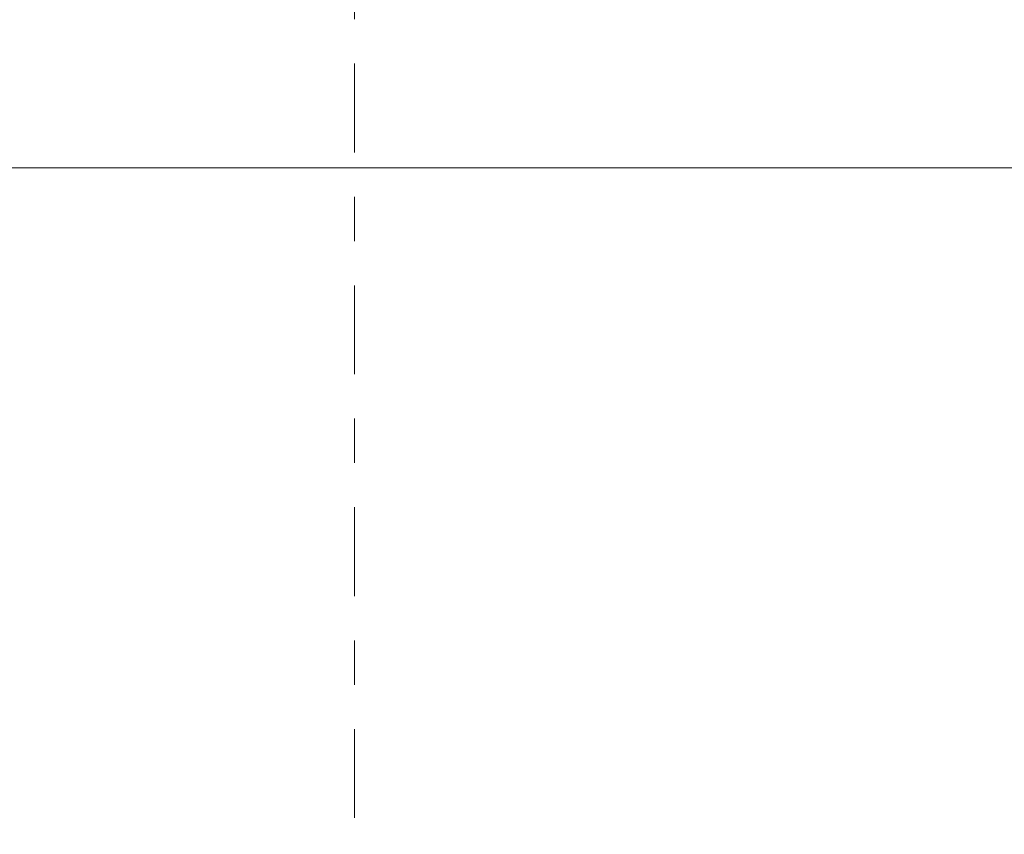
# Model space of a CAD drawing. Header units: metres. Extents: x -25 to 103, y -11 to 869.
# Tile 80 of 86: x 11.23 to 13.45, y 8.91 to 10.75. Entities that reach past the tile are written whole.
import ezdxf

# ---------------------------------------------------------------- set-up
doc = ezdxf.new("R2010")
doc.units = ezdxf.units.M
doc.header["$XCLIPFRAME"] = 2
doc.linetypes.add('_Rasterlinie_', pattern=[0.375, 0.2, -0.05, 0.075, -0.05])
for name, color, linetype, lineweight in [('A_Bem', 7, 'Continuous', 5), ('A_Bem-50', 7, 'Continuous', 5), ('A_Raster', 128, 'Continuous', 5), ('A_Scan-Pixelbild', 213, 'Continuous', 5)]:
    doc.layers.add(name, color=color, linetype=linetype, lineweight=lineweight)
doc.styles.add('ISOCPEUR', font='isocpeur.ttf', dxfattribs={"width": 0.8, "height": 0.125})
doc.dimstyles.new('BLB-Standard_2_5_Aussen', dxfattribs={"dimscale": 0.3048, "dimtxt": 0.124498, "dimasz": 0.246063, "dimexe": 0.66437, "dimexo": 0.0625, "dimgap": 0.016404, "dimtad": 1, "dimrnd": 0.001, "dimzin": 0, "dimdsep": 46, "dimtxsty": 'ISOCPEUR', "dimblk1": 'OBLIQUE', "dimblk2": 'OBLIQUE', "dimsah": 1, "dimcen": 0.09, "dimdle": 0.082021, "dimazin": 0, "dimtfac": 1, "dimtdec": 4, "dimtix": 1, "dimtmove": 0, "dimatfit": 3, "dimfxl": 0.66437, "dimfxlon": 1, "dimtvp": 1, "dimtolj": 1, "dimtzin": 0, "dimarcsym": 2})
picture_1 = doc.add_image_def('image1.jpg', size_in_pixel=(1792, 564))

# ---------------------------------------------------------------- blocks, each defined once
blk = doc.blocks.new('DIMBLOCK252-Ansicht Belderberg')
at = {"layer": 'A_Bem-50'}
for p, q in [((-20.0259, 10.2093), (-20.0259, 10.6143)), ((15.9944, 10.2093), (15.9944, 10.6143)), ((-20.0259, 10.4118), (15.9944, 10.4118)), ((-20.0259, 10.4118), (-20.0259, 10.2093)), ((15.9944, 10.4118), (15.9944, 10.2093))]:
    blk.add_line(p, q, dxfattribs=at)
at = {"layer": 'A_Bem-50', "lineweight": 9}
for p, q in [((-20.0259, 10.4118), (-19.9884, 10.4493)), ((15.9944, 10.4118), (16.0319, 10.4493)), ((-20.0259, 10.4118), (-20.0634, 10.3743)), ((15.9944, 10.4118), (15.9569, 10.3743))]:
    blk.add_line(p, q, dxfattribs=at)
at = {"layer": 'A_Bem-50', "color": 0, "insert": (-2.1702, 10.5801), "char_height": 0.125, "width": 0.370481, "attachment_point": 1, "line_spacing_factor": 1.149209, "style": 'ISOCPEUR'}
blk.add_mtext('36,02', dxfattribs=at)
blk = doc.blocks.new('_Oblique')
at = {"color": 0, "linetype": 'ByBlock', "lineweight": -2}
blk.add_line((-0.5, -0.5), (0.5, 0.5), dxfattribs=at)

msp = doc.modelspace()

# ---------------------------------------------------------------- linework, layer by layer
at = {"layer": 'A_Raster', "linetype": '_Rasterlinie_', "lineweight": 9}
msp.add_line((11.9816, -11.0531), (11.9816, 14.615), dxfattribs=at)

# ---------------------------------------------------------------- dimensions: what is measured, and where the dimension line sits
at = {"layer": 'A_Bem'}
dim = msp.add_linear_dim(base=(15.9944, 10.4118), p1=(-20.0259, 10.2093), p2=(15.9944, 10.2093), dimstyle='BLB-Standard_2_5_Aussen', override={"dimpost": '<>', "dimfxl": 36.020317}, dxfattribs=at)
dim.commit()
dim.dimension.update_dxf_attribs({"geometry": 'DIMBLOCK252-Ansicht Belderberg', "text_midpoint": (-2.0158, 10.4793)})

# ---------------------------------------------------------------- pictures from other files: only their frames are drawn
at = {"layer": 'A_Scan-Pixelbild'}
image = msp.add_image(picture_1, insert=(-16.804, -1.7903), size_in_units=(29.5805, 8.0304), dxfattribs=at)
image.set_boundary_path([(-505.954, 1190.48), (-505.954, -633.421), (2390.651, -633.421), (2390.651, 1190.48), (-505.954, 1190.48)])
image.dxf.flags = 15

doc.saveas('drawing.dxf')
